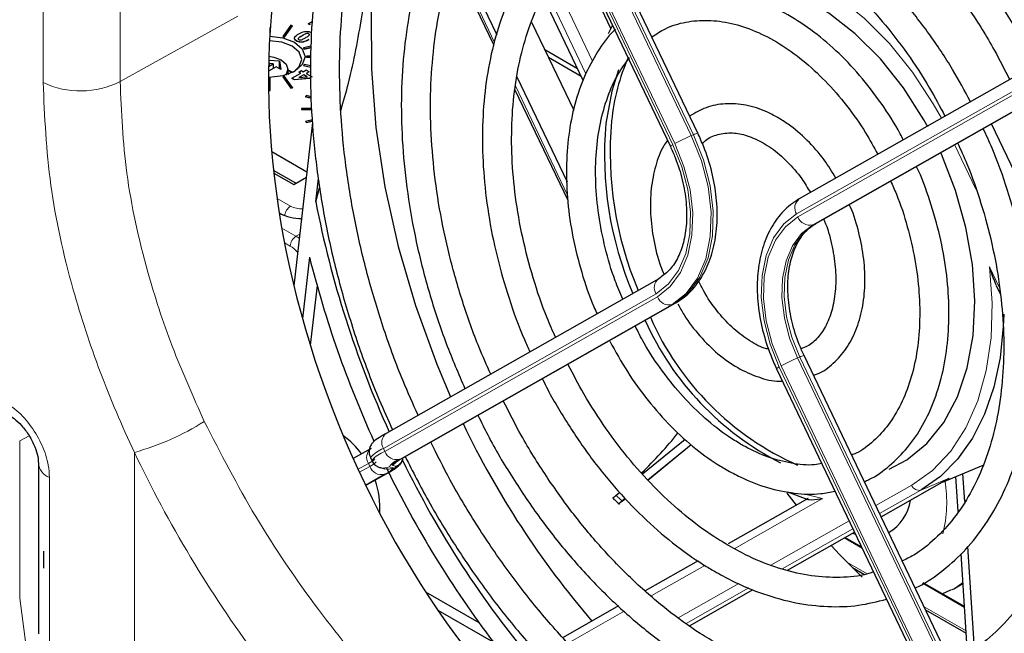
# Paper-space layout 'Blatt2' of a CAD drawing. Header units: millimetres. Extents: x 5 to 418, y 2 to 292.
# Tile 40 of 58: x 115 to 136, y 191 to 203. Entities that reach past the tile are written whole.
import ezdxf

# ---------------------------------------------------------------- set-up
doc = ezdxf.new("R2010")
doc.units = ezdxf.units.MM

psp = doc.layouts.new('Blatt2')

# ---------------------------------------------------------------- linework, layer by layer
at = {"color": 7, "linetype": 'Continuous', "lineweight": 18}
for p, q in [((115.913, 201.987), (115.913, 216.047)), ((117.494, 216.067), (117.494, 202.007)), ((124.998, 209.749), (129.228, 200.898)), ((129.274, 200.918), (125.032, 209.793)), ((124.621, 209.564), (128.851, 200.713)), ((128.889, 200.735), (124.659, 209.585)), ((124.36, 204.542), (125.187, 202.812)), ((126.396, 204.11), (127.2, 202.427)), ((127.063, 202.168), (126.245, 203.881)), ((119.914, 203.355), (117.494, 202.007)), ((121.232, 202.951), (121.232, 202.948)), ((121.369, 202.871), (121.369, 202.868)), ((136.989, 202.468), (131.391, 199.29)), ((131.419, 199.23), (137.017, 202.408)), ((137.3, 202.234), (131.721, 199.068)), ((131.768, 199.087), (137.303, 202.229)), ((125.613, 201.919), (126.686, 199.675)), ((129.274, 200.918), (129.228, 200.898)), ((135.073, 199.801), (134.637, 200.714)), ((120.72, 199.608), (120.995, 199.45)), ((120.845, 199.267), (120.765, 199.312)), ((131.768, 199.087), (131.721, 199.068)), ((120.817, 199.001), (121.107, 198.834)), ((121.107, 198.834), (121.187, 198.876)), ((120.989, 198.63), (120.874, 198.697)), ((135.353, 198.205), (135.561, 197.771)), ((128.503, 197.651), (122.905, 194.474)), ((122.934, 194.414), (128.532, 197.591)), ((128.833, 197.429), (123.235, 194.251)), ((123.266, 194.262), (128.88, 197.448)), ((128.88, 197.448), (128.833, 197.429)), ((131.457, 196.352), (131.41, 196.333)), ((131.41, 196.333), (135.64, 187.482)), ((135.699, 187.476), (131.457, 196.352)), ((131.033, 196.147), (135.263, 187.296)), ((135.301, 187.318), (131.071, 196.169)), ((115.627, 194.733), (115.431, 194.632)), ((115.431, 194.632), (115.431, 191.402)), ((117.788, 194.394), (117.788, 189.489)), ((122.905, 194.474), (122.934, 194.414)), ((122.594, 194.166), (122.382, 194.046)), ((122.41, 193.985), (122.623, 194.106)), ((122.623, 194.106), (122.594, 194.166)), ((123.024, 194.098), (123.109, 194.077)), ((123.166, 194.107), (123.082, 194.128)), ((116.044, 193.88), (116.044, 190.37)), ((122.925, 193.943), (122.535, 193.722)), ((122.553, 193.726), (122.956, 193.954)), ((134.528, 193.861), (133.944, 193.619)), ((122.553, 193.726), (122.537, 193.719)), ((122.538, 193.716), (122.553, 193.726)), ((133.017, 193.301), (133.756, 193.72)), ((133.944, 193.619), (133.096, 193.137)), ((131.926, 193.445), (130.111, 192.415)), ((131.615, 193.519), (131.926, 193.445)), ((130.863, 192.079), (132.47, 192.991)), ((132.549, 192.827), (131.092, 192)), ((132.742, 192.422), (132.371, 192.636)), ((129.506, 192.071), (128.403, 191.446)), ((132.434, 192.134), (132.841, 191.899)), ((128.96, 190.999), (130.201, 191.702)), ((130.411, 191.614), (129.123, 190.882)), ((134.84, 191.211), (133.98, 191.707)), ((134.009, 191.225), (134.872, 190.727)), ((127.851, 191.132), (126.697, 190.477))]:
    psp.add_line(p, q, dxfattribs=at)
at = {"color": 7, "linetype": 'Continuous', "lineweight": 25}
for p, q in [((129.363, 200.946), (125.121, 209.822)), ((124.567, 209.526), (128.797, 200.676)), ((124.413, 204.683), (125.232, 202.97)), ((127.577, 203.101), (126.834, 204.656)), ((124.342, 204.485), (125.17, 202.753)), ((127.007, 202.034), (126.184, 203.755)), ((120.579, 202.963), (120.579, 203.122)), ((121, 203.165), (120.834, 202.934)), ((120.871, 202.925), (121.037, 203.156)), ((120.871, 202.923), (121.037, 203.154)), ((121.037, 203.156), (121, 203.165)), ((121.037, 203.156), (121.037, 203.154)), ((121.357, 203.196), (121.442, 203.245)), ((121.389, 203.178), (121.357, 203.196)), ((121.357, 203.196), (121.357, 203.194)), ((121.389, 203.175), (121.357, 203.194)), ((121.389, 203.178), (121.389, 203.175)), ((125.946, 203.232), (126.812, 201.42)), ((127.526, 202.993), (127.609, 203.162)), ((120.569, 202.963), (120.579, 202.963)), ((120.569, 202.961), (120.579, 202.961)), ((120.579, 202.963), (120.579, 202.961)), ((120.834, 202.934), (120.834, 202.931)), ((120.834, 202.934), (120.871, 202.925)), ((120.834, 202.931), (120.871, 202.923)), ((120.871, 202.925), (120.871, 202.923)), ((121.371, 202.99), (121.371, 202.987)), ((121.119, 202.844), (121.119, 202.841)), ((121.42, 202.739), (121.26, 202.701)), ((121.26, 202.701), (121.275, 202.68)), ((121.26, 202.701), (121.26, 202.698)), ((121.26, 202.698), (121.275, 202.677)), ((121.275, 202.68), (121.419, 202.714)), ((121.275, 202.677), (121.419, 202.711)), ((121.275, 202.68), (121.275, 202.677)), ((126.216, 202.666), (126.891, 202.277)), ((137.04, 202.775), (131.446, 199.6)), ((121.326, 202.532), (121.326, 202.509)), ((121.415, 202.532), (121.326, 202.532)), ((121.326, 202.509), (121.326, 202.507)), ((121.326, 202.509), (121.415, 202.509)), ((121.326, 202.507), (121.415, 202.507)), ((126.291, 202.51), (126.965, 202.12)), ((120.699, 202.312), (120.543, 202.222)), ((120.557, 202.394), (120.546, 202.4)), ((120.546, 202.387), (120.557, 202.394)), ((120.547, 202.446), (120.77, 202.434)), ((120.557, 202.394), (120.557, 202.326)), ((120.64, 202.373), (120.557, 202.378)), ((120.557, 202.326), (120.64, 202.373)), ((120.64, 202.373), (120.64, 202.278)), ((120.798, 202.255), (120.699, 202.312)), ((120.781, 202.292), (120.758, 202.278)), ((120.77, 202.434), (120.798, 202.255)), ((120.77, 202.285), (120.77, 202.434)), ((120.786, 202.262), (120.781, 202.292)), ((120.942, 202.157), (120.942, 202.264)), ((121.275, 202.362), (121.26, 202.341)), ((121.26, 202.341), (121.41, 202.305)), ((121.26, 202.341), (121.26, 202.338)), ((121.26, 202.338), (121.41, 202.302)), ((121.411, 202.33), (121.275, 202.362)), ((120.579, 202.078), (120.542, 202.078)), ((120.579, 201.828), (120.579, 202.078)), ((120.871, 202.116), (120.834, 202.108)), ((120.834, 202.108), (121, 201.876)), ((120.834, 202.108), (120.834, 202.105)), ((120.834, 202.105), (121, 201.874)), ((121.037, 201.885), (120.871, 202.116)), ((121.036, 202.194), (120.942, 202.228)), ((120.972, 202.168), (120.942, 202.185)), ((120.942, 202.172), (120.957, 202.163)), ((121.022, 202.077), (121.205, 202.183)), ((121.075, 202.046), (121.022, 202.077)), ((121.022, 202.077), (121.022, 202.074)), ((121.075, 202.043), (121.022, 202.074)), ((121.389, 202.077), (121.075, 202.046)), ((121.389, 202.074), (121.075, 202.043)), ((121.167, 202.205), (121.217, 202.234)), ((121.205, 202.183), (121.167, 202.205)), ((121.167, 202.205), (121.167, 202.202)), ((121.203, 202.182), (121.167, 202.202)), ((121.267, 202.148), (121.168, 202.091)), ((121.168, 202.091), (121.335, 202.108)), ((121.267, 202.145), (121.173, 202.091)), ((121.217, 202.234), (121.255, 202.212)), ((121.255, 202.212), (121.316, 202.247)), ((121.335, 202.108), (121.267, 202.148)), ((121.267, 202.148), (121.267, 202.145)), ((121.331, 202.108), (121.267, 202.145)), ((121.316, 202.247), (121.378, 202.212)), ((121.378, 202.212), (121.316, 202.176)), ((121.316, 202.176), (121.439, 202.106)), ((121.378, 202.209), (121.319, 202.175)), ((121.378, 202.212), (121.378, 202.209)), ((121.389, 202.077), (121.389, 202.074)), ((125.645, 202.106), (126.675, 199.951)), ((131.784, 199.095), (137.303, 202.228)), ((121, 201.876), (121.037, 201.885)), ((121, 201.874), (121.037, 201.883)), ((121, 201.876), (121, 201.874)), ((121.037, 201.885), (121.037, 201.883)), ((121.075, 202.046), (121.075, 202.043)), ((120.544, 201.828), (120.579, 201.828)), ((120.544, 201.825), (120.579, 201.825)), ((120.579, 201.828), (120.579, 201.825)), ((121.32, 201.722), (121.305, 201.7)), ((121.305, 201.7), (121.305, 201.698)), ((121.305, 201.7), (121.423, 201.672)), ((121.305, 201.698), (121.423, 201.669)), ((121.422, 201.697), (121.32, 201.722)), ((125.606, 201.841), (126.69, 199.572)), ((121.221, 201.457), (121.221, 201.434)), ((121.433, 201.457), (121.221, 201.457)), ((121.221, 201.434), (121.221, 201.432)), ((121.221, 201.434), (121.434, 201.434)), ((121.221, 201.432), (121.434, 201.432)), ((121.447, 201.165), (121.066, 197.814)), ((121.444, 201.225), (121.305, 201.191)), ((121.305, 201.191), (121.32, 201.17)), ((121.305, 201.191), (121.305, 201.189)), ((121.305, 201.189), (121.32, 201.167)), ((121.32, 201.17), (121.445, 201.2)), ((121.32, 201.167), (121.446, 201.197)), ((121.32, 201.17), (121.32, 201.167)), ((137.218, 197.323), (135.392, 201.143)), ((121.331, 200.147), (120.609, 200.564)), ((121.102, 199.92), (120.647, 200.182)), ((120.653, 200.13), (121.06, 199.895)), ((121.06, 199.895), (121.32, 200.045)), ((121.513, 199.537), (121.568, 200.015)), ((121.513, 199.537), (121.593, 199.826)), ((131.768, 199.087), (131.784, 199.095)), ((121.384, 198.404), (121.241, 197.143)), ((121.54, 197.818), (121.401, 196.598)), ((128.558, 197.961), (122.96, 194.784)), ((135.492, 197.822), (135.573, 197.653)), ((123.283, 194.27), (128.897, 197.456)), ((128.897, 197.456), (128.88, 197.448)), ((135.787, 187.505), (131.545, 196.381)), ((130.979, 196.11), (135.209, 187.259)), ((128.224, 193.955), (129.1, 194.668)), ((122.649, 194.475), (122.282, 194.267)), ((128.337, 193.831), (129.225, 194.555)), ((128.339, 193.829), (129.227, 194.553)), ((122.636, 194.287), (122.664, 194.227)), ((123.283, 194.27), (123.266, 194.262)), ((115.818, 194.169), (115.818, 190.665)), ((122.845, 194.08), (122.93, 194.059)), ((134.39, 193.783), (135.226, 194.13)), ((122.57, 193.734), (122.972, 193.962)), ((122.972, 193.962), (122.956, 193.954)), ((133.129, 193.067), (134.528, 193.861)), ((134.711, 193.18), (134.663, 193.896)), ((134.844, 193.383), (134.807, 193.956)), ((122.57, 193.734), (122.553, 193.726)), ((127.681, 193.512), (127.756, 193.573)), ((131.204, 193.587), (131.623, 193.429)), ((127.804, 193.397), (127.871, 193.452)), ((127.805, 193.394), (127.873, 193.45)), ((131.616, 193.443), (129.982, 192.516)), ((131.388, 193.313), (131.197, 193.555)), ((131.202, 191.973), (132.582, 192.757)), ((132.732, 192.444), (132.384, 192.644)), ((132.539, 192.732), (132.603, 192.712)), ((115.923, 192.368), (115.923, 192.018)), ((135.043, 190.358), (134.905, 192.462)), ((129.368, 192.167), (128.282, 191.551)), ((134.902, 190.261), (134.768, 192.309)), ((132.539, 192.028), (132.788, 191.884)), ((129.192, 190.832), (130.501, 191.576)), ((134.839, 191.227), (133.993, 191.715)), ((134.382, 191.491), (134.573, 191.581)), ((134.589, 191.577), (134.62, 191.595)), ((134.62, 191.595), (134.808, 191.703)), ((123.77, 191.532), (124.863, 190.901)), ((124.022, 191.155), (125.164, 190.495)), ((127.734, 191.24), (126.594, 190.592)), ((134.04, 191.162), (134.875, 190.68))]:
    psp.add_line(p, q, dxfattribs=at)
at = {"color": 7, "linetype": 'Continuous', "lineweight": 25, "flags": 128}
for points in [[(123.228, 206.817), (123.174, 206.651), (122.911, 205.638), (122.736, 204.562), (122.65, 203.433), (122.655, 202.264), (122.75, 201.065), (122.934, 199.847), (123.205, 198.624), (123.561, 197.407), (123.999, 196.207), (124.284, 195.535)], [(134.087, 201.081), (134.007, 201.225), (133.585, 201.882), (133.111, 202.475), (132.596, 202.989), (132.05, 203.414), (131.487, 203.739), (130.917, 203.958), (130.356, 204.066), (129.814, 204.059), (129.304, 203.94), (129.201, 203.9)], [(120.568, 202.941), (120.84, 202.909), (121.078, 202.817), (121.237, 202.68), (121.293, 202.518), (121.237, 202.356), (121.078, 202.219), (120.84, 202.127), (120.559, 202.095), (120.542, 202.095)], [(121.053, 202.205), (121.174, 202.316), (121.225, 202.463), (121.174, 202.61), (121.03, 202.734), (120.814, 202.818), (120.562, 202.847)], [(120.549, 202.53), (120.654, 202.513), (120.805, 202.455), (120.906, 202.367), (120.942, 202.264), (120.906, 202.161), (120.889, 202.14)], [(120.942, 202.251), (121.022, 202.211), (121.043, 202.199)], [(127.73, 202.25), (127.594, 201.814), (127.474, 201.151)], [(133.289, 194.048), (133.652, 194.238), (134.065, 194.575), (134.415, 195.01), (134.694, 195.533), (134.896, 196.133), (135.016, 196.797), (135.052, 197.509), (135.003, 198.254), (134.87, 199.015), (134.657, 199.775), (134.366, 200.517), (134.351, 200.552)], [(135.645, 197.231), (135.637, 196.977), (135.572, 196.334), (135.444, 195.731), (135.253, 195.178), (135.004, 194.684), (134.699, 194.255), (134.344, 193.898), (133.944, 193.619)], [(132.739, 191.831), (132.274, 192.3), (132.102, 192.484)]]:
    psp.add_lwpolyline(points, dxfattribs=at)
at = {"color": 7, "linetype": 'Continuous', "lineweight": 18, "flags": 128}
for points in [[(134.365, 201.257), (134.196, 201.554), (133.771, 202.202), (133.299, 202.789), (132.788, 203.306), (132.25, 203.743), (131.692, 204.092), (131.127, 204.347), (130.564, 204.502)], [(129.228, 200.898), (129.435, 200.383), (129.572, 199.852), (129.634, 199.325), (129.618, 198.825), (129.525, 198.368), (129.358, 197.974), (129.125, 197.657), (128.833, 197.429)], [(128.88, 197.448), (129.171, 197.676), (129.405, 197.993), (129.571, 198.388), (129.664, 198.844), (129.68, 199.345), (129.618, 199.871), (129.481, 200.402), (129.274, 200.918)], [(128.851, 200.713), (129.034, 200.258), (129.155, 199.789), (129.209, 199.325), (129.195, 198.883), (129.113, 198.48), (128.966, 198.132), (128.76, 197.853), (128.503, 197.651)], [(128.532, 197.591), (128.796, 197.798), (129.007, 198.085), (129.158, 198.442), (129.242, 198.856), (129.257, 199.31), (129.201, 199.786), (129.077, 200.267), (128.889, 200.735)], [(131.391, 199.29), (131.127, 199.084), (130.915, 198.797), (130.764, 198.439), (130.68, 198.026), (130.666, 197.572), (130.722, 197.096), (130.846, 196.614), (131.033, 196.147)], [(131.071, 196.169), (130.889, 196.624), (130.768, 197.093), (130.713, 197.557), (130.727, 197.999), (130.809, 198.401), (130.956, 198.749), (131.162, 199.029), (131.419, 199.23)], [(131.721, 199.068), (131.491, 198.888), (131.307, 198.638), (131.176, 198.327), (131.103, 197.967), (131.09, 197.573), (131.139, 197.158), (131.247, 196.739), (131.41, 196.333)], [(131.457, 196.352), (131.293, 196.758), (131.185, 197.177), (131.137, 197.592), (131.149, 197.987), (131.222, 198.347), (131.354, 198.657), (131.538, 198.908), (131.768, 199.087)], [(133.756, 193.72), (134.183, 194.025), (134.556, 194.42), (134.868, 194.9), (135.113, 195.455), (135.286, 196.075), (135.385, 196.748), (135.408, 197.463), (135.353, 198.205)], [(134.62, 191.595), (134.705, 191.648), (134.806, 191.725)], [(115.431, 191.402), (116.612, 182.382), (117.791, 173.368)]]:
    psp.add_lwpolyline(points, dxfattribs=at)
at = {"color": 7, "linetype": 'Continuous', "lineweight": 25}
for centre, radius, start, end in [((131.914, 200.769), 4.345, 156.3313, 174.3144), ((134.704, 200.503), 7.26, 174.8814, 203.0694), ((134.818, 200.551), 7.257, 174.8783, 202.9549), ((142.357, 203.595), 21.235, 191.0166, 204.4135), ((121.207, 200.167), 0.97, 243.0055, 270.9821), ((142.993, 203.852), 22.285, 194.1496, 204.4616), ((133.811, 199.585), 6.063, 204.1441, 243.0285), ((133.824, 199.558), 5.939, 203.7325, 246.0086), ((141.147, 202.932), 18.411, 205.5762, 220.6884), ((122.362, 200.047), 8.43, 313.9028, 321.4718), ((121.191, 193.457), 1.555, 35.6879, 55.1412), ((141.463, 203.061), 20.198, 205.9194, 220.0042), ((142.17, 203.398), 21.347, 205.8735, 217.187), ((121.042, 193.238), 1.789, 356.9125, 19.1634), ((132.81, 193.551), 0.932, 300.4032, 351.2104)]:
    psp.add_arc(centre, radius, start, end, dxfattribs=at)
at = {"color": 7, "linetype": 'Continuous', "lineweight": 18}
for centre, radius, start, end in [((116.682, 203.629), 1.814, 244.8818, 296.598), ((130.623, 197.58), 3.6, 112.8066, 118.7956), ((129.393, 200.704), 0.245, 96.9849, 118.9633), ((128.901, 200.584), 0.138, 111.0686, 138.612), ((121.134, 199.232), 0.258, 122.7413, 175.1483), ((121.22, 199.882), 0.487, 242.4291, 272.9795), ((131.586, 199.415), 0.232, 127.2474, 212.5592), ((131.66, 199.316), 0.256, 199.6371, 283.6686), ((121.245, 198.618), 0.256, 122.6055, 177.3945), ((128.698, 197.776), 0.232, 127.2474, 212.5592), ((128.773, 197.677), 0.256, 199.6371, 283.6686), ((132.805, 193.014), 3.6, 112.8066, 118.7956), ((131.562, 196.179), 0.203, 94.6747, 121.2735), ((131.083, 196.019), 0.138, 111.0686, 138.612), ((116.373, 199.533), 5.33, 285.3953, 302.331), ((123.101, 194.599), 0.232, 127.2474, 212.5592), ((122.79, 194.291), 0.232, 127.2474, 212.5592), ((123.153, 193.831), 0.69, 111.075, 138.6012), ((123.182, 193.771), 0.69, 111.0737, 138.6033), ((123.175, 194.5), 0.256, 199.6371, 283.6686), ((116.154, 194.199), 0.337, 184.6648, 250.9755), ((122.47, 194.488), 0.345, 291.0686, 318.612), ((122.445, 194.516), 0.447, 293.477, 314.3606), ((123.356, 193.864), 0.406, 107.2672, 144.6853), ((123.372, 193.923), 0.355, 107.2672, 144.6853), ((122.966, 194.368), 0.267, 295.8174, 321.0343), ((123.05, 194.347), 0.267, 295.8436, 346.5882), ((122.864, 194.192), 0.256, 199.6371, 283.6686), ((122.909, 194.337), 0.265, 255.5979, 295.8263), ((122.819, 194.283), 0.355, 287.2672, 324.6853), ((122.994, 194.315), 0.265, 255.9611, 295.8262), ((122.835, 194.342), 0.406, 287.2672, 324.6853), ((131.736, 193.375), 2.738, 346.1092, 9.1507), ((133.906, 193.774), 0.16, 199.6371, 283.6686)]:
    psp.add_arc(centre, radius, start, end, dxfattribs=at)
at = {"color": 7, "linetype": 'Continuous', "lineweight": 25}
for centre, major_axis, start_param, end_param in [((130.086, 198.273), (-5.017, 12.472), 0.077873, 3.215651), ((129.494, 197.949), (-5.084, 12.639), 4.222886, 5.739269)]:
    psp.add_ellipse(centre, major_axis=major_axis, ratio=0.65101, start_param=start_param, end_param=end_param, dxfattribs=at)
at = {"color": 7, "linetype": 'Continuous', "lineweight": 18}
for centre, major_axis, ratio, start_param, end_param in [((121.107, 198.29), (-0.327, 0.581), 0.569789, 5.353716, 5.503564), ((120.989, 198.222), (-0.251, 0.433), 0.577381, 5.044294, 5.496497), ((133.09, 199.635), (-9.045, 9.076), 0.636765, 1.611327, 1.624477)]:
    psp.add_ellipse(centre, major_axis=major_axis, ratio=ratio, start_param=start_param, end_param=end_param, dxfattribs=at)
at = {"color": 7, "linetype": 'Continuous', "lineweight": 25}
for points, knots in [([(124.485, 209.767), (124.393, 209.703), (124.089, 209.488), (123.629, 209.028), (123.109, 208.396), (122.653, 207.678), (122.263, 206.887), (121.941, 206.028), (121.692, 205.107), (121.516, 204.134), (121.416, 203.115), (121.392, 202.06), (121.444, 200.978), (121.571, 199.877), (121.773, 198.767), (122.047, 197.656), (122.395, 196.555), (122.743, 195.618), (122.999, 195.063), (123.093, 194.859)], [0, 0, 0, 0, 0.026735, 0.088474, 0.150382, 0.212487, 0.274781, 0.337227, 0.399781, 0.462402, 0.525057, 0.587722, 0.650381, 0.713028, 0.775663, 0.838286, 0.900902, 0.963513, 1, 1, 1, 1]), ([(123.616, 195.156), (123.511, 195.39), (123.249, 195.967), (122.905, 196.917), (122.578, 197.993), (122.322, 199.075), (122.138, 200.154), (122.027, 201.22), (121.991, 202.264), (122.028, 203.276), (122.14, 204.247), (122.323, 205.171), (122.577, 206.037), (122.899, 206.84), (123.286, 207.573), (123.735, 208.227), (124.212, 208.779), (124.562, 209.068), (124.723, 209.201)], [0, 0, 0, 0, 0.043841, 0.10826, 0.172674, 0.237075, 0.301459, 0.365821, 0.430159, 0.494471, 0.558761, 0.623036, 0.68731, 0.751604, 0.815956, 0.880418, 0.945054, 1, 1, 1, 1]), ([(136.293, 202.351), (136.285, 202.368), (136.131, 202.696), (135.775, 203.303), (135.227, 204.155), (134.623, 204.947), (133.979, 205.676), (133.299, 206.332), (132.59, 206.909), (131.858, 207.401), (131.112, 207.801), (130.359, 208.106), (129.608, 208.312), (128.866, 208.416), (128.143, 208.416), (127.446, 208.316), (126.787, 208.106), (126.341, 207.915), (126.13, 207.768), (126.11, 207.754)], [0, 0, 0, 0, 0.00359, 0.069749, 0.135925, 0.202126, 0.268358, 0.334625, 0.400927, 0.467255, 0.533579, 0.599855, 0.666016, 0.731981, 0.797673, 0.863048, 0.928132, 0.993033, 1, 1, 1, 1]), ([(126.371, 207.207), (126.402, 207.23), (126.609, 207.377), (127.037, 207.56), (127.65, 207.746), (128.301, 207.824), (128.977, 207.803), (129.671, 207.682), (130.375, 207.463), (131.081, 207.147), (131.782, 206.74), (132.47, 206.244), (133.138, 205.665), (133.778, 205.01), (134.384, 204.284), (134.946, 203.496), (135.412, 202.75), (135.664, 202.253), (135.766, 202.052)], [0, 0, 0, 0, 0.0121516, 0.0802476, 0.1486203, 0.2169575, 0.2850016, 0.3526614, 0.4199715, 0.4870258, 0.553923, 0.6207403, 0.6875296, 0.754315, 0.8211138, 0.8879332, 0.9547733, 1, 1, 1, 1]), ([(125.587, 207.392), (125.414, 207.241), (125.063, 206.934), (124.607, 206.365), (124.205, 205.718), (123.871, 204.995), (123.606, 204.207), (123.415, 203.361), (123.299, 202.467), (123.258, 201.533), (123.295, 200.57), (123.407, 199.588), (123.594, 198.597), (123.854, 197.608), (124.176, 196.636), (124.445, 196.01), (124.578, 195.702)], [0, 0, 0, 0, 0.0690081, 0.1398795, 0.2110619, 0.2825426, 0.3542589, 0.4261323, 0.4980931, 0.57009, 0.6420846, 0.7140634, 0.7860229, 0.8579654, 0.9298967, 1, 1, 1, 1]), ([(125.108, 196.003), (125.027, 196.183), (124.808, 196.666), (124.522, 197.484), (124.248, 198.438), (124.046, 199.397), (123.917, 200.347), (123.861, 201.279), (123.88, 202.182), (123.971, 203.045), (124.135, 203.859), (124.369, 204.616), (124.668, 205.308), (125.033, 205.924), (125.427, 206.44), (125.722, 206.707), (125.857, 206.828)], [0, 0, 0, 0, 0.044057, 0.118628, 0.193186, 0.267722, 0.342225, 0.416688, 0.491107, 0.565486, 0.639838, 0.714185, 0.788569, 0.863063, 0.937774, 1, 1, 1, 1]), ([(122.032, 201.424), (122.085, 201.609), (122.269, 202.256), (122.468, 203.343), (122.659, 204.687), (122.743, 205.708), (122.739, 206.266), (122.738, 206.399)], [0, 0, 0, 0, 0.107027, 0.373387, 0.639714, 0.913972, 1, 1, 1, 1]), ([(134.96, 201.595), (134.842, 201.817), (134.582, 202.305), (134.114, 203.003), (133.577, 203.688), (132.998, 204.305), (132.385, 204.848), (131.747, 205.307), (131.091, 205.676), (130.427, 205.95), (129.763, 206.124), (129.11, 206.194), (128.478, 206.162), (127.878, 206.022), (127.421, 205.849), (127.184, 205.69), (127.117, 205.645)], [0, 0, 0, 0, 0.063466, 0.139351, 0.215281, 0.291268, 0.367317, 0.443423, 0.519549, 0.595612, 0.671491, 0.747032, 0.822093, 0.896626, 0.970742, 1, 1, 1, 1]), ([(127.375, 205.107), (127.393, 205.121), (127.56, 205.247), (127.919, 205.399), (128.45, 205.551), (129.02, 205.595), (129.612, 205.541), (130.219, 205.386), (130.831, 205.135), (131.439, 204.791), (132.035, 204.358), (132.611, 203.844), (133.158, 203.254), (133.666, 202.597), (134.099, 201.943), (134.335, 201.492), (134.437, 201.298)], [0, 0, 0, 0, 0.009606, 0.088265, 0.16748, 0.246613, 0.325159, 0.403021, 0.480346, 0.557343, 0.634181, 0.710968, 0.78775, 0.864559, 0.941403, 1, 1, 1, 1]), ([(126.604, 205.264), (126.516, 205.188), (126.27, 204.977), (125.93, 204.536), (125.585, 203.956), (125.311, 203.301), (125.107, 202.584), (124.978, 201.813), (124.926, 201), (124.95, 200.157), (125.05, 199.294), (125.224, 198.422), (125.475, 197.557), (125.707, 196.899), (125.875, 196.543), (125.914, 196.46)], [0, 0, 0, 0, 0.046457, 0.12946, 0.21298, 0.297003, 0.381404, 0.466037, 0.550778, 0.635539, 0.720278, 0.804988, 0.889671, 0.974341, 1, 1, 1, 1]), ([(126.439, 196.758), (126.38, 196.89), (126.201, 197.287), (125.972, 197.975), (125.752, 198.806), (125.607, 199.637), (125.534, 200.454), (125.534, 201.244), (125.608, 201.995), (125.754, 202.697), (125.967, 203.341), (126.247, 203.913), (126.549, 204.374), (126.778, 204.603), (126.874, 204.699)], [0, 0, 0, 0, 0.044556, 0.133844, 0.223105, 0.312317, 0.401462, 0.490527, 0.579513, 0.668442, 0.757359, 0.846353, 0.935592, 1, 1, 1, 1]), ([(133.581, 200.812), (133.561, 200.852), (133.43, 201.118), (133.132, 201.57), (132.692, 202.148), (132.205, 202.656), (131.685, 203.089), (131.141, 203.434), (130.584, 203.686), (130.025, 203.837), (129.475, 203.884), (128.951, 203.823), (128.505, 203.687), (128.258, 203.533), (128.157, 203.47)], [0, 0, 0, 0, 0.0167, 0.109122, 0.201633, 0.294267, 0.387043, 0.479937, 0.572801, 0.665364, 0.757249, 0.848116, 0.937934, 1, 1, 1, 1]), ([(127.671, 203.08), (127.658, 203.069), (127.514, 202.944), (127.294, 202.624), (127.021, 202.124), (126.823, 201.548), (126.698, 200.917), (126.65, 200.241), (126.679, 199.535), (126.784, 198.813), (126.968, 198.091), (127.14, 197.562), (127.269, 197.288), (127.291, 197.241)], [0, 0, 0, 0, 0.010171, 0.115231, 0.221359, 0.328525, 0.436409, 0.544658, 0.653006, 0.761319, 0.869576, 0.977798, 1, 1, 1, 1]), ([(128.418, 202.925), (128.508, 202.985), (128.723, 203.128), (129.11, 203.243), (129.565, 203.283), (130.048, 203.219), (130.542, 203.057), (131.037, 202.801), (131.522, 202.455), (131.988, 202.029), (132.421, 201.527), (132.784, 201.02), (132.977, 200.664), (133.058, 200.515)], [0, 0, 0, 0, 0.071497, 0.169617, 0.268216, 0.365462, 0.461126, 0.55575, 0.649888, 0.743883, 0.837864, 0.931906, 1, 1, 1, 1]), ([(121.119, 202.844), (121.104, 202.855), (121.081, 202.872), (121.076, 202.9), (121.089, 202.942), (121.132, 202.968), (121.167, 202.989)], [0, 0, 0, 0, 0.249123, 0.374778, 0.500308, 1, 1, 1, 1]), ([(121.119, 202.841), (121.103, 202.852), (121.083, 202.865), (121.081, 202.882), (121.08, 202.885)], [0, 0, 0, 0, 0.831427, 1, 1, 1, 1]), ([(121.369, 202.871), (121.333, 202.851), (121.288, 202.827), (121.216, 202.819), (121.167, 202.822), (121.138, 202.835), (121.119, 202.844)], [0, 0, 0, 0, 0.4996648, 0.6252095, 0.7508646, 1, 1, 1, 1]), ([(121.369, 202.868), (121.333, 202.849), (121.288, 202.824), (121.216, 202.817), (121.167, 202.819), (121.138, 202.832), (121.119, 202.841)], [0, 0, 0, 0, 0.4996648, 0.6252095, 0.7508646, 1, 1, 1, 1]), ([(121.232, 202.951), (121.212, 202.939), (121.182, 202.922), (121.154, 202.898), (121.152, 202.88), (121.16, 202.874), (121.165, 202.87)], [0, 0, 0, 0, 0.502031, 0.751264, 0.875969, 1, 1, 1, 1]), ([(121.232, 202.948), (121.213, 202.937), (121.185, 202.919), (121.155, 202.898), (121.155, 202.89), (121.155, 202.89)], [0, 0, 0, 0, 0.663739, 0.993252, 1, 1, 1, 1]), ([(121.165, 202.87), (121.17, 202.868), (121.182, 202.863), (121.212, 202.864), (121.254, 202.88), (121.284, 202.898), (121.304, 202.909)], [0, 0, 0, 0, 0.123975, 0.24873, 0.497985, 1, 1, 1, 1]), ([(121.167, 202.989), (121.203, 203.008), (121.248, 203.033), (121.319, 203.04), (121.368, 203.038), (121.398, 203.025), (121.417, 203.016)], [0, 0, 0, 0, 0.4996996, 0.6252387, 0.7508876, 1, 1, 1, 1]), ([(121.371, 202.99), (121.365, 202.992), (121.354, 202.997), (121.324, 202.996), (121.282, 202.979), (121.252, 202.962), (121.232, 202.951)], [0, 0, 0, 0, 0.124043, 0.248741, 0.497969, 1, 1, 1, 1]), ([(121.371, 202.987), (121.365, 202.989), (121.354, 202.994), (121.324, 202.993), (121.282, 202.977), (121.252, 202.96), (121.232, 202.948)], [0, 0, 0, 0, 0.124043, 0.248741, 0.497969, 1, 1, 1, 1]), ([(121.304, 202.909), (121.324, 202.921), (121.354, 202.938), (121.382, 202.962), (121.384, 202.979), (121.375, 202.986), (121.371, 202.99)], [0, 0, 0, 0, 0.502065, 0.751302, 0.876019, 1, 1, 1, 1]), ([(121.381, 202.965), (121.382, 202.969), (121.384, 202.977), (121.375, 202.983), (121.371, 202.987)], [0, 0, 0, 0, 0.487492, 1, 1, 1, 1]), ([(127.818, 197.541), (127.765, 197.667), (127.619, 198.01), (127.451, 198.594), (127.315, 199.271), (127.254, 199.936), (127.266, 200.572), (127.349, 201.166), (127.502, 201.702), (127.703, 202.155), (127.876, 202.387), (127.956, 202.493)], [0, 0, 0, 0, 0.068722, 0.187832, 0.30684, 0.425686, 0.544332, 0.662777, 0.781112, 0.89949, 1, 1, 1, 1]), ([(134.829, 189.51), (134.835, 189.512), (135.051, 189.605), (135.438, 189.877), (135.977, 190.327), (136.456, 190.876), (136.874, 191.502), (137.227, 192.205), (137.511, 192.976), (137.723, 193.807), (137.86, 194.689), (137.921, 195.613), (137.906, 196.569), (137.814, 197.547), (137.647, 198.536), (137.408, 199.528), (137.095, 200.508), (136.808, 201.27), (136.606, 201.691), (136.552, 201.802)], [0, 0, 0, 0, 0.00177, 0.065819, 0.129913, 0.1942, 0.258762, 0.323603, 0.388676, 0.453911, 0.519242, 0.584616, 0.649996, 0.715364, 0.780715, 0.846049, 0.911371, 0.976688, 1, 1, 1, 1]), ([(131.004, 201.27), (130.929, 201.31), (130.715, 201.425), (130.351, 201.539), (129.928, 201.569), (129.53, 201.496), (129.304, 201.364), (129.194, 201.3)], [0, 0, 0, 0, 0.122171, 0.348989, 0.573568, 0.792469, 1, 1, 1, 1]), ([(136.029, 201.505), (136.128, 201.287), (136.364, 200.766), (136.665, 199.91), (136.938, 198.955), (137.138, 197.996), (137.267, 197.046), (137.322, 196.115), (137.303, 195.213), (137.21, 194.35), (137.045, 193.536), (136.811, 192.78), (136.51, 192.09), (136.146, 191.472), (135.724, 190.932), (135.244, 190.483), (134.855, 190.191), (134.615, 190.081), (134.567, 190.059)], [0, 0, 0, 0, 0.047745, 0.114528, 0.181301, 0.248052, 0.314775, 0.381461, 0.448109, 0.514721, 0.581308, 0.647891, 0.714508, 0.781225, 0.848136, 0.915353, 0.982965, 1, 1, 1, 1]), ([(132.197, 200.026), (132.12, 200.153), (131.945, 200.439), (131.612, 200.813), (131.286, 201.096), (131.076, 201.225), (131.004, 201.27)], [0, 0, 0, 0, 0.2409339, 0.5407436, 0.8417639, 1, 1, 1, 1]), ([(128.897, 197.456), (128.959, 197.496), (129.129, 197.603), (129.361, 197.851), (129.569, 198.208), (129.706, 198.633), (129.769, 199.111), (129.754, 199.624), (129.661, 200.151), (129.521, 200.597), (129.405, 200.855), (129.363, 200.946)], [0, 0, 0, 0, 0.069121, 0.187674, 0.307538, 0.430004, 0.554488, 0.679879, 0.805361, 0.930777, 1, 1, 1, 1]), ([(129.455, 200.735), (129.476, 200.756), (129.568, 200.851), (129.771, 200.931), (130.056, 200.969), (130.376, 200.914), (130.593, 200.806), (130.704, 200.75)], [0, 0, 0, 0, 0.069603, 0.30682, 0.557216, 0.774931, 1, 1, 1, 1]), ([(133.825, 191.611), (133.826, 191.611), (134.014, 191.687), (134.35, 191.926), (134.821, 192.331), (135.23, 192.832), (135.577, 193.409), (135.856, 194.059), (136.065, 194.773), (136.198, 195.54), (136.256, 196.351), (136.237, 197.193), (136.142, 198.055), (135.972, 198.926), (135.727, 199.792), (135.476, 200.504), (135.285, 200.912), (135.222, 201.047)], [0, 0, 0, 0, 0.000252, 0.073012, 0.145814, 0.218927, 0.292492, 0.366504, 0.440858, 0.515424, 0.590091, 0.664781, 0.739453, 0.814098, 0.888719, 0.963328, 1, 1, 1, 1]), ([(128.737, 200.801), (128.711, 200.764), (128.604, 200.613), (128.486, 200.279), (128.392, 199.81), (128.378, 199.294), (128.447, 198.759), (128.545, 198.335), (128.642, 198.105), (128.667, 198.047)], [0, 0, 0, 0, 0.055781, 0.228595, 0.404829, 0.582942, 0.761525, 0.940023, 1, 1, 1, 1]), ([(128.797, 200.676), (128.832, 200.6), (128.932, 200.377), (129.054, 199.988), (129.132, 199.527), (129.138, 199.088), (129.075, 198.694), (128.949, 198.366), (128.775, 198.111), (128.63, 198.011), (128.558, 197.961)], [0, 0, 0, 0, 0.069269, 0.203434, 0.337492, 0.470981, 0.603786, 0.736228, 0.86912, 1, 1, 1, 1]), ([(130.704, 200.75), (130.761, 200.715), (130.928, 200.612), (131.201, 200.373), (131.476, 200.061), (131.617, 199.825), (131.674, 199.729)], [0, 0, 0, 0, 0.159912, 0.472823, 0.786357, 1, 1, 1, 1]), ([(134.698, 200.749), (134.763, 200.608), (134.949, 200.203), (135.188, 199.505), (135.414, 198.674), (135.566, 197.843), (135.646, 197.024), (135.652, 196.232), (135.584, 195.476), (135.445, 194.769), (135.238, 194.12), (134.965, 193.539), (134.632, 193.032), (134.241, 192.61), (133.879, 192.315), (133.634, 192.198), (133.551, 192.159)], [0, 0, 0, 0, 0.041177, 0.117835, 0.194473, 0.27107, 0.34761, 0.424082, 0.500486, 0.576838, 0.653176, 0.72957, 0.806159, 0.883144, 0.96075, 1, 1, 1, 1]), ([(132.781, 193.796), (132.812, 193.808), (133.002, 193.883), (133.307, 194.113), (133.682, 194.482), (133.992, 194.941), (134.237, 195.472), (134.411, 196.067), (134.51, 196.715), (134.532, 197.403), (134.476, 198.116), (134.346, 198.841), (134.135, 199.559), (133.967, 200.04), (133.853, 200.266), (133.852, 200.269)], [0, 0, 0, 0, 0.017401, 0.104444, 0.191587, 0.279424, 0.368182, 0.457729, 0.547768, 0.638028, 0.728315, 0.818562, 0.908765, 0.998949, 1, 1, 1, 1]), ([(133.321, 199.967), (133.362, 199.878), (133.501, 199.574), (133.674, 199.028), (133.833, 198.35), (133.917, 197.679), (133.928, 197.032), (133.868, 196.423), (133.737, 195.866), (133.541, 195.374), (133.286, 194.952), (132.974, 194.618), (132.717, 194.413), (132.552, 194.35), (132.522, 194.338)], [0, 0, 0, 0, 0.039078, 0.13304, 0.226942, 0.320731, 0.414369, 0.507844, 0.601198, 0.694537, 0.788106, 0.882385, 0.978021, 1, 1, 1, 1]), ([(131.446, 199.6), (131.383, 199.56), (131.214, 199.453), (130.982, 199.205), (130.774, 198.848), (130.636, 198.423), (130.573, 197.946), (130.588, 197.433), (130.682, 196.905), (130.821, 196.46), (130.938, 196.202), (130.979, 196.11)], [0, 0, 0, 0, 0.069121, 0.187674, 0.307538, 0.430004, 0.554488, 0.679879, 0.805361, 0.930777, 1, 1, 1, 1]), ([(131.738, 195.977), (131.766, 195.986), (131.918, 196.033), (132.152, 196.217), (132.421, 196.516), (132.621, 196.897), (132.752, 197.34), (132.806, 197.835), (132.784, 198.363), (132.678, 198.901), (132.569, 199.282), (132.479, 199.467), (132.471, 199.485)], [0, 0, 0, 0, 0.026291, 0.142175, 0.257938, 0.375615, 0.495916, 0.618109, 0.741106, 0.864146, 0.987117, 1, 1, 1, 1]), ([(131.545, 196.381), (131.511, 196.457), (131.41, 196.679), (131.289, 197.068), (131.211, 197.529), (131.205, 197.968), (131.268, 198.362), (131.394, 198.691), (131.567, 198.945), (131.712, 199.046), (131.784, 199.095)], [0, 0, 0, 0, 0.069269, 0.203434, 0.337492, 0.470981, 0.603786, 0.736228, 0.86912, 1, 1, 1, 1]), ([(131.945, 199.186), (131.951, 199.173), (132.027, 199.008), (132.116, 198.67), (132.197, 198.198), (132.2, 197.748), (132.136, 197.344), (132.01, 197.003), (131.831, 196.742), (131.655, 196.581), (131.526, 196.538), (131.483, 196.523)], [0, 0, 0, 0, 0.012086, 0.14431, 0.276222, 0.40755, 0.538195, 0.66847, 0.79916, 0.932681, 1, 1, 1, 1]), ([(135.496, 197.824), (135.452, 197.928), (135.399, 198.051), (135.36, 198.183), (135.354, 198.205), (135.353, 198.205)], [0, 0, 0, 0, 0.839061, 0.994751, 1, 1, 1, 1]), ([(130.819, 196.514), (130.788, 196.52), (130.652, 196.549), (130.389, 196.698), (130.055, 196.955), (129.747, 197.298), (129.517, 197.624), (129.413, 197.844), (129.38, 197.913)], [0, 0, 0, 0, 0.060599, 0.274058, 0.483942, 0.693181, 0.902598, 1, 1, 1, 1]), ([(128.954, 197.439), (128.994, 197.365), (129.123, 197.126), (129.4, 196.775), (129.77, 196.405), (130.178, 196.117), (130.602, 195.932), (130.917, 195.846), (131.078, 195.858), (131.099, 195.859)], [0, 0, 0, 0, 0.080831, 0.258438, 0.436675, 0.615665, 0.794969, 0.972963, 1, 1, 1, 1]), ([(130.241, 194.563), (130.157, 194.614), (129.911, 194.764), (129.509, 195.079), (129.052, 195.529), (128.631, 196.052), (128.3, 196.543), (128.134, 196.871), (128.075, 196.99)], [0, 0, 0, 0, 0.101848, 0.298517, 0.495328, 0.692174, 0.889167, 1, 1, 1, 1]), ([(127.553, 196.676), (127.67, 196.465), (127.908, 196.035), (128.335, 195.448), (128.807, 194.914), (129.307, 194.464), (129.692, 194.19), (129.903, 194.066), (129.941, 194.044)], [0, 0, 0, 0, 0.188239, 0.383128, 0.578255, 0.773674, 0.958603, 1, 1, 1, 1]), ([(130.003, 192.472), (129.899, 192.535), (129.593, 192.719), (129.094, 193.091), (128.521, 193.612), (127.977, 194.208), (127.473, 194.871), (127.041, 195.534), (126.805, 195.992), (126.701, 196.194)], [0, 0, 0, 0, 0.082512, 0.241038, 0.39963, 0.558217, 0.716861, 0.875579, 1, 1, 1, 1]), ([(126.168, 195.908), (126.172, 195.901), (126.301, 195.619), (126.612, 195.096), (127.1, 194.354), (127.643, 193.675), (128.224, 193.062), (128.838, 192.525), (129.338, 192.169), (129.629, 191.996), (129.703, 191.952)], [0, 0, 0, 0, 0.004037, 0.16083, 0.317685, 0.474634, 0.631701, 0.788897, 0.946208, 1, 1, 1, 1]), ([(129.774, 190.452), (129.652, 190.525), (129.299, 190.737), (128.721, 191.155), (128.053, 191.732), (127.412, 192.387), (126.806, 193.111), (126.243, 193.899), (125.756, 194.68), (125.486, 195.214), (125.365, 195.452)], [0, 0, 0, 0, 0.071231, 0.207728, 0.344262, 0.480788, 0.617341, 0.753936, 0.890573, 1, 1, 1, 1]), ([(115.182, 195.174), (115.225, 195.149), (115.314, 195.098), (115.478, 194.944), (115.632, 194.74), (115.747, 194.514), (115.81, 194.305), (115.814, 194.215), (115.816, 194.172)], [0, 0, 0, 0, 0.15507, 0.318273, 0.49759, 0.684777, 0.848125, 1, 1, 1, 1]), ([(124.845, 195.157), (124.911, 195.022), (125.126, 194.577), (125.552, 193.864), (126.117, 193.027), (126.732, 192.252), (127.387, 191.542), (128.076, 190.908), (128.773, 190.363), (129.246, 190.072), (129.474, 189.933)], [0, 0, 0, 0, 0.05921, 0.194916, 0.330661, 0.466461, 0.602327, 0.738267, 0.874275, 1, 1, 1, 1]), ([(122.96, 194.784), (122.927, 194.764), (122.825, 194.705), (122.752, 194.659), (122.682, 194.594), (122.638, 194.534), (122.61, 194.454), (122.605, 194.366), (122.628, 194.312), (122.639, 194.289)], [0, 0, 0, 0, 0.177089, 0.541367, 0.649973, 0.735229, 0.823586, 0.921972, 1, 1, 1, 1]), ([(129.516, 188.188), (129.379, 188.27), (128.978, 188.509), (128.322, 188.973), (127.561, 189.604), (126.826, 190.316), (126.123, 191.099), (125.458, 191.949), (124.839, 192.859), (124.305, 193.745), (124.006, 194.344), (123.875, 194.606)], [0, 0, 0, 0, 0.062934, 0.183318, 0.303726, 0.424126, 0.544538, 0.664975, 0.78544, 0.905931, 1, 1, 1, 1]), ([(131.91, 194.163), (131.86, 194.155), (131.664, 194.119), (131.29, 194.159), (130.81, 194.282), (130.457, 194.441), (130.272, 194.546), (130.241, 194.563)], [0, 0, 0, 0, 0.098956, 0.3919725, 0.6800718, 0.9468654, 1, 1, 1, 1]), ([(122.667, 194.229), (122.67, 194.221), (122.682, 194.182), (122.734, 194.132), (122.796, 194.094), (122.832, 194.084), (122.845, 194.08)], [0, 0, 0, 0, 0.098695, 0.499837, 0.82559, 1, 1, 1, 1]), ([(122.972, 193.962), (123.006, 193.981), (123.107, 194.04), (123.181, 194.086), (123.25, 194.152), (123.289, 194.201), (123.301, 194.239), (123.305, 194.252)], [0, 0, 0, 0, 0.22721, 0.694587, 0.833932, 0.943318, 1, 1, 1, 1]), ([(123.152, 194.19), (123.152, 194.19), (123.154, 194.191), (123.189, 194.216), (123.247, 194.249), (123.283, 194.27)], [0, 0, 0, 0, 0.145593, 0.461376, 1, 1, 1, 1]), ([(123.35, 194.308), (123.506, 194.002), (123.837, 193.353), (124.412, 192.412), (125.055, 191.484), (125.744, 190.617), (126.474, 189.816), (127.239, 189.087), (128.032, 188.439), (128.696, 187.977), (129.094, 187.741), (129.216, 187.668)], [0, 0, 0, 0, 0.106883, 0.226748, 0.346639, 0.466565, 0.586533, 0.706544, 0.826599, 0.946684, 1, 1, 1, 1]), ([(129.941, 194.044), (130.039, 193.99), (130.319, 193.837), (130.791, 193.655), (131.347, 193.543), (131.815, 193.522), (132.083, 193.58), (132.179, 193.6)], [0, 0, 0, 0, 0.13083, 0.37651, 0.621494, 0.864328, 1, 1, 1, 1]), ([(127.615, 193.458), (127.627, 193.448), (127.672, 193.404), (127.718, 193.361), (127.752, 193.329)], [0, 0, 0, 0, 0.250012, 1, 1, 1, 1]), ([(127.62, 193.46), (127.619, 193.46), (127.616, 193.458), (127.638, 193.477), (127.668, 193.502), (127.681, 193.512)], [0, 0, 0, 0, 0.19561, 0.65376, 1, 1, 1, 1]), ([(127.804, 193.397), (127.787, 193.382), (127.752, 193.354), (127.734, 193.338), (127.745, 193.346), (127.773, 193.368), (127.799, 193.389), (127.805, 193.394)], [0, 0, 0, 0, 0.232682, 0.465427, 0.696788, 0.92756, 1, 1, 1, 1]), ([(131.625, 193.447), (131.621, 193.445), (131.612, 193.441), (131.606, 193.435), (131.611, 193.426), (131.688, 193.418), (131.809, 193.428), (131.911, 193.443), (131.926, 193.445), (131.926, 193.445)], [0, 0, 0, 0, 0.027867, 0.062395, 0.122986, 0.304057, 0.901497, 0.996787, 1, 1, 1, 1]), ([(132.973, 191.938), (132.908, 191.917), (132.667, 191.842), (132.214, 191.813), (131.626, 191.854), (131.019, 192.002), (130.476, 192.214), (130.138, 192.398), (130.003, 192.472)], [0, 0, 0, 0, 0.074689, 0.275827, 0.475541, 0.673504, 0.870058, 1, 1, 1, 1]), ([(129.703, 191.952), (129.819, 191.888), (130.153, 191.704), (130.713, 191.471), (131.377, 191.289), (132.03, 191.213), (132.658, 191.233), (133.049, 191.331), (133.24, 191.379)], [0, 0, 0, 0, 0.097243, 0.280561, 0.463647, 0.645942, 0.827097, 1, 1, 1, 1]), ([(130.21, 185.431), (130.289, 185.407), (130.685, 185.287), (131.601, 185.094), (132.941, 185.045), (134.388, 185.353), (135.711, 186.016), (136.857, 187.006), (137.805, 188.321), (138.511, 189.816), (138.771, 190.968), (138.89, 191.497)], [0, 0, 0, 0, 0.019463, 0.097406, 0.226517, 0.359364, 0.488466, 0.621232, 0.751776, 0.88604, 1, 1, 1, 1])]:
    psp.add_open_spline(points, degree=3, knots=knots, dxfattribs=at)
at = {"color": 7, "linetype": 'Continuous', "lineweight": 18}
for points, knots in [([(117.788, 194.394), (117.788, 194.394), (117.529, 194.941), (117.053, 196.056), (116.452, 197.901), (116.004, 199.923), (115.943, 201.292), (115.913, 201.987)], [0, 0, 0, 0, 0.000002, 0.21375, 0.43103, 0.711423, 1, 1, 1, 1]), ([(117.494, 202.007), (117.521, 201.387), (117.575, 200.128), (117.985, 198.278), (118.537, 196.562), (118.994, 195.543), (119.224, 195.029)], [0, 0, 0, 0, 0.280479, 0.569101, 0.782789, 1, 1, 1, 1]), ([(116.044, 193.88), (116.039, 193.962), (116.027, 194.171), (115.907, 194.538), (115.68, 194.93), (115.38, 195.272), (115.155, 195.412), (115.043, 195.481)], [0, 0, 0, 0, 0.139946, 0.354707, 0.569707, 0.784808, 1, 1, 1, 1]), ([(119.224, 195.029), (119.562, 194.372), (120.249, 193.039), (121.532, 191.163), (122.966, 189.418), (124.451, 187.94), (125.952, 186.696), (126.919, 186.091), (127.408, 185.784)], [0, 0, 0, 0, 0.169868, 0.344661, 0.514515, 0.689304, 0.842835, 1, 1, 1, 1]), ([(124.03, 186.194), (123.849, 186.351), (123.099, 187), (121.817, 188.296), (120.276, 190.175), (118.906, 192.226), (118.132, 193.666), (117.788, 194.394), (117.788, 194.394)], [0, 0, 0, 0, 0.07384, 0.305127, 0.536422, 0.768207, 0.999998, 1, 1, 1, 1])]:
    psp.add_open_spline(points, degree=3, knots=knots, dxfattribs=at)

doc.saveas('drawing.dxf')
